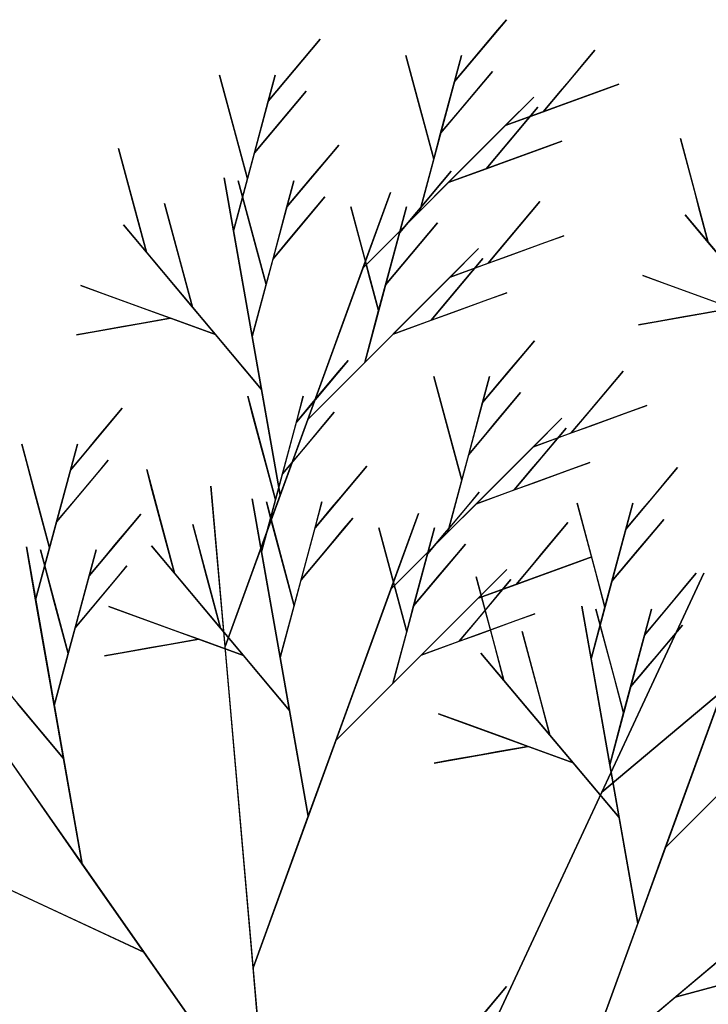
# Model space of a CAD drawing. Extents: x 0 to 1920, y 0 to 1440.
# Tile 18 of 19: x 1595 to 1639, y 1170 to 1233. Entities that reach past the tile are written whole.
import ezdxf

# ---------------------------------------------------------------- set-up
doc = ezdxf.new("R2010")
doc.units = 0
doc.layers.get('0').update_dxf_attribs({"linetype": 'CONTINUOUS'})

msp = doc.modelspace()

# ---------------------------------------------------------------- linework, layer by layer
at = {"color": 0}
for p, q in [((1626.494, 1233.293), (1623.19, 1229.356)), ((1625.943, 1232.637), (1626.494, 1233.293)), ((1624.842, 1231.324), (1625.943, 1232.637)), ((1614.613, 1232.041), (1611.309, 1228.105)), ((1614.062, 1231.385), (1614.613, 1232.041)), ((1612.961, 1230.073), (1614.062, 1231.385)), ((1620.383, 1229.908), (1620.087, 1231.011)), ((1620.087, 1231.011), (1621.86, 1224.392)), ((1623.634, 1231.011), (1620.974, 1221.083)), ((1623.19, 1229.356), (1623.634, 1231.011)), ((1624.291, 1230.668), (1624.842, 1231.324)), ((1632.142, 1231.349), (1628.839, 1227.413)), ((1631.591, 1230.693), (1632.142, 1231.349)), ((1623.19, 1229.356), (1624.291, 1230.668)), ((1630.49, 1229.381), (1631.591, 1230.693)), ((1608.501, 1228.656), (1608.206, 1229.759)), ((1608.206, 1229.759), (1609.979, 1223.141)), ((1611.753, 1229.759), (1609.093, 1219.832)), ((1611.309, 1228.105), (1611.753, 1229.759)), ((1612.41, 1229.417), (1612.961, 1230.073)), ((1620.974, 1227.701), (1620.383, 1229.908)), ((1625.607, 1229.984), (1622.304, 1226.047)), ((1625.056, 1229.327), (1625.607, 1229.984)), ((1611.309, 1228.105), (1612.41, 1229.417)), ((1622.304, 1226.047), (1623.19, 1229.356)), ((1623.955, 1228.015), (1625.056, 1229.327)), ((1633.668, 1229.17), (1626.424, 1226.534)), ((1629.94, 1228.725), (1630.49, 1229.381)), ((1632.46, 1228.731), (1633.668, 1229.17)), ((1609.093, 1226.45), (1608.501, 1228.656)), ((1613.726, 1228.732), (1610.423, 1224.796)), ((1613.175, 1228.076), (1613.726, 1228.732)), ((1628.839, 1227.413), (1629.94, 1228.725)), ((1630.046, 1227.852), (1632.46, 1228.731)), ((1610.423, 1224.796), (1611.309, 1228.105)), ((1612.074, 1226.764), (1613.175, 1228.076)), ((1628.241, 1228.351), (1617.34, 1217.449)), ((1623.405, 1227.359), (1623.955, 1228.015)), ((1626.424, 1226.534), (1628.241, 1228.351)), ((1628.839, 1227.413), (1630.046, 1227.852)), ((1621.269, 1226.598), (1620.974, 1227.701)), ((1622.304, 1226.047), (1623.405, 1227.359)), ((1628.508, 1227.715), (1625.205, 1223.779)), ((1626.424, 1226.534), (1628.839, 1227.413)), ((1627.958, 1227.059), (1628.508, 1227.715)), ((1611.524, 1226.108), (1612.074, 1226.764)), ((1621.86, 1224.392), (1621.269, 1226.598)), ((1622.791, 1222.9), (1626.424, 1226.534)), ((1626.857, 1225.747), (1627.958, 1227.059)), ((1609.388, 1225.347), (1609.093, 1226.45)), ((1610.423, 1224.796), (1611.524, 1226.108)), ((1621.86, 1224.392), (1622.304, 1226.047)), ((1609.979, 1223.141), (1609.388, 1225.347)), ((1615.802, 1225.294), (1612.499, 1221.357)), ((1615.252, 1224.638), (1615.802, 1225.294)), ((1630.034, 1225.536), (1622.791, 1222.9)), ((1626.306, 1225.091), (1626.857, 1225.747)), ((1628.827, 1225.097), (1630.034, 1225.536)), ((1637.894, 1224.607), (1637.598, 1225.71)), ((1637.598, 1225.71), (1639.372, 1219.091)), ((1602.059, 1223.974), (1601.763, 1225.077)), ((1601.763, 1225.077), (1603.537, 1218.458)), ((1609.979, 1223.141), (1610.423, 1224.796)), ((1614.151, 1223.325), (1615.252, 1224.638)), ((1625.205, 1223.779), (1626.306, 1225.091)), ((1626.412, 1224.218), (1628.827, 1225.097)), ((1620.974, 1221.083), (1621.86, 1224.392)), ((1625.205, 1223.779), (1626.412, 1224.218)), ((1638.485, 1222.4), (1637.894, 1224.607)), ((1602.65, 1221.767), (1602.059, 1223.974)), ((1622.978, 1223.635), (1619.675, 1219.698)), ((1622.428, 1222.979), (1622.978, 1223.635)), ((1622.791, 1222.9), (1625.205, 1223.779)), ((1609.093, 1219.832), (1608.498, 1223.206)), ((1608.498, 1223.206), (1612.067, 1202.962)), ((1609.093, 1219.832), (1609.979, 1223.141)), ((1609.691, 1221.909), (1609.396, 1223.012)), ((1609.396, 1223.012), (1611.169, 1216.393)), ((1612.942, 1223.012), (1610.282, 1213.084)), ((1612.499, 1221.357), (1612.942, 1223.012)), ((1613.6, 1222.669), (1614.151, 1223.325)), ((1620.974, 1221.083), (1622.791, 1222.9)), ((1621.327, 1221.666), (1622.428, 1222.979)), ((1619.098, 1222.278), (1608.552, 1193.304)), ((1612.499, 1221.357), (1613.6, 1222.669)), ((1617.34, 1217.449), (1619.098, 1222.278)), ((1638.78, 1221.297), (1638.485, 1222.4)), ((1602.946, 1220.664), (1602.65, 1221.767)), ((1604.995, 1220.474), (1604.7, 1221.577)), ((1604.7, 1221.577), (1606.473, 1214.959)), ((1610.282, 1219.702), (1609.691, 1221.909)), ((1614.916, 1221.984), (1611.612, 1218.048)), ((1614.365, 1221.328), (1614.916, 1221.984)), ((1620.776, 1221.01), (1621.327, 1221.666)), ((1628.627, 1221.691), (1625.324, 1217.755)), ((1628.076, 1221.035), (1628.627, 1221.691)), ((1611.612, 1218.048), (1612.499, 1221.357)), ((1613.264, 1220.016), (1614.365, 1221.328)), ((1616.867, 1220.25), (1616.572, 1221.353)), ((1616.572, 1221.353), (1618.345, 1214.734)), ((1617.34, 1217.449), (1620.974, 1221.083)), ((1620.119, 1221.353), (1617.458, 1211.425)), ((1619.675, 1219.698), (1620.119, 1221.353)), ((1619.675, 1219.698), (1620.776, 1221.01)), ((1626.975, 1219.723), (1628.076, 1221.035)), ((1639.372, 1219.091), (1638.78, 1221.297)), ((1603.537, 1218.458), (1602.946, 1220.664)), ((1605.586, 1218.268), (1604.995, 1220.474)), ((1617.458, 1218.044), (1616.867, 1220.25)), ((1622.092, 1220.326), (1618.788, 1216.389)), ((1621.541, 1219.669), (1622.092, 1220.326)), ((1639.372, 1219.091), (1637.904, 1220.841)), ((1637.904, 1220.841), (1646.712, 1210.343)), ((1603.537, 1218.458), (1602.069, 1220.208)), ((1602.069, 1220.208), (1610.877, 1209.71)), ((1610.282, 1213.084), (1609.093, 1219.832)), ((1610.578, 1218.599), (1610.282, 1219.702)), ((1612.713, 1219.36), (1613.264, 1220.016)), ((1618.788, 1216.389), (1619.675, 1219.698)), ((1620.44, 1218.357), (1621.541, 1219.669)), ((1626.425, 1219.067), (1626.975, 1219.723)), ((1611.612, 1218.048), (1612.713, 1219.36)), ((1630.153, 1219.512), (1622.909, 1216.876)), ((1625.324, 1217.755), (1626.425, 1219.067)), ((1626.531, 1218.194), (1628.945, 1219.073)), ((1628.945, 1219.073), (1630.153, 1219.512)), ((1642.308, 1215.592), (1639.372, 1219.091)), ((1606.473, 1214.959), (1603.537, 1218.458)), ((1611.169, 1216.393), (1610.578, 1218.599)), ((1624.726, 1218.693), (1613.825, 1207.791)), ((1619.89, 1217.701), (1620.44, 1218.357)), ((1622.909, 1216.876), (1624.726, 1218.693)), ((1605.882, 1217.165), (1605.586, 1218.268)), ((1611.169, 1216.393), (1611.612, 1218.048)), ((1617.754, 1216.94), (1617.458, 1218.044)), ((1624.993, 1218.057), (1621.69, 1214.121)), ((1622.909, 1216.876), (1625.324, 1217.755)), ((1624.442, 1217.401), (1624.993, 1218.057)), ((1625.324, 1217.755), (1626.531, 1218.194)), ((1606.473, 1214.959), (1605.882, 1217.165)), ((1613.825, 1207.791), (1617.34, 1217.449)), ((1618.788, 1216.389), (1619.89, 1217.701)), ((1623.341, 1216.089), (1624.442, 1217.401)), ((1618.345, 1214.734), (1617.754, 1216.94)), ((1619.275, 1213.242), (1622.909, 1216.876)), ((1636.622, 1216.446), (1635.191, 1216.967)), ((1635.191, 1216.967), (1643.776, 1213.842)), ((1600.787, 1215.813), (1599.356, 1216.334)), ((1599.356, 1216.334), (1607.941, 1213.209)), ((1610.282, 1213.084), (1611.169, 1216.393)), ((1618.345, 1214.734), (1618.788, 1216.389)), ((1626.519, 1215.878), (1619.275, 1213.242)), ((1622.791, 1215.433), (1623.341, 1216.089)), ((1625.312, 1215.439), (1626.519, 1215.878)), ((1639.483, 1215.405), (1636.622, 1216.446)), ((1603.649, 1214.772), (1600.787, 1215.813)), ((1621.69, 1214.121), (1622.791, 1215.433)), ((1622.897, 1214.56), (1625.312, 1215.439)), ((1605.079, 1214.251), (1603.649, 1214.772)), ((1607.941, 1213.209), (1606.473, 1214.959)), ((1617.458, 1211.425), (1618.345, 1214.734)), ((1634.916, 1213.826), (1640.914, 1214.884)), ((1640.914, 1214.884), (1638.915, 1214.531)), ((1599.081, 1213.193), (1605.079, 1214.251)), ((1605.079, 1214.251), (1603.08, 1213.898)), ((1607.941, 1213.209), (1605.079, 1214.251)), ((1619.275, 1213.242), (1621.69, 1214.121)), ((1621.69, 1214.121), (1622.897, 1214.56)), ((1635.916, 1214.003), (1634.916, 1213.826)), ((1637.915, 1214.355), (1635.916, 1214.003)), ((1638.915, 1214.531), (1637.915, 1214.355)), ((1600.081, 1213.37), (1599.081, 1213.193)), ((1602.08, 1213.722), (1600.081, 1213.37)), ((1603.08, 1213.898), (1602.08, 1213.722)), ((1668.006, 1213.757), (1632.577, 1184.028)), ((1610.877, 1209.71), (1607.941, 1213.209)), ((1610.877, 1209.71), (1610.282, 1213.084)), ((1617.458, 1211.425), (1619.275, 1213.242)), ((1628.285, 1212.815), (1624.982, 1208.879)), ((1627.735, 1212.159), (1628.285, 1212.815)), ((1626.634, 1210.847), (1627.735, 1212.159)), ((1616.404, 1211.564), (1613.101, 1207.627)), ((1613.825, 1207.791), (1617.458, 1211.425)), ((1615.854, 1210.908), (1616.404, 1211.564)), ((1614.752, 1209.596), (1615.854, 1210.908)), ((1626.083, 1210.191), (1626.634, 1210.847)), ((1633.934, 1210.872), (1630.63, 1206.935)), ((1633.383, 1210.216), (1633.934, 1210.872)), ((1622.174, 1209.43), (1621.878, 1210.533)), ((1621.878, 1210.533), (1623.652, 1203.915)), ((1625.425, 1210.533), (1622.765, 1200.606)), ((1624.982, 1208.879), (1625.425, 1210.533)), ((1624.982, 1208.879), (1626.083, 1210.191)), ((1632.282, 1208.904), (1633.383, 1210.216)), ((1612.067, 1202.962), (1610.877, 1209.71)), ((1614.202, 1208.94), (1614.752, 1209.596)), ((1610.293, 1208.179), (1609.997, 1209.282)), ((1609.997, 1209.282), (1611.771, 1202.664)), ((1613.544, 1209.282), (1610.884, 1199.355)), ((1613.101, 1207.627), (1613.544, 1209.282)), ((1613.101, 1207.627), (1614.202, 1208.94)), ((1622.765, 1207.224), (1622.174, 1209.43)), ((1627.398, 1209.506), (1624.095, 1205.57)), ((1626.848, 1208.85), (1627.398, 1209.506)), ((1601.994, 1208.506), (1598.691, 1204.569)), ((1601.444, 1207.849), (1601.994, 1208.506)), ((1624.095, 1205.57), (1624.982, 1208.879)), ((1625.747, 1207.538), (1626.848, 1208.85)), ((1635.459, 1208.693), (1628.216, 1206.056)), ((1631.731, 1208.247), (1632.282, 1208.904)), ((1634.252, 1208.253), (1635.459, 1208.693)), ((1600.343, 1206.537), (1601.444, 1207.849)), ((1610.884, 1205.973), (1610.293, 1208.179)), ((1612.067, 1202.962), (1613.825, 1207.791)), ((1615.517, 1208.255), (1612.214, 1204.318)), ((1614.967, 1207.599), (1615.517, 1208.255)), ((1630.033, 1207.873), (1619.131, 1196.972)), ((1628.216, 1206.056), (1630.033, 1207.873)), ((1630.63, 1206.935), (1631.731, 1208.247)), ((1631.838, 1207.375), (1634.252, 1208.253)), ((1612.214, 1204.318), (1613.101, 1207.627)), ((1613.866, 1206.287), (1614.967, 1207.599)), ((1623.061, 1206.121), (1622.765, 1207.224)), ((1625.196, 1206.882), (1625.747, 1207.538)), ((1630.3, 1207.238), (1626.997, 1203.301)), ((1629.749, 1206.582), (1630.3, 1207.238)), ((1630.63, 1206.935), (1631.838, 1207.375)), ((1599.792, 1205.881), (1600.343, 1206.537)), ((1624.095, 1205.57), (1625.196, 1206.882)), ((1628.216, 1206.056), (1630.63, 1206.935)), ((1628.648, 1205.27), (1629.749, 1206.582)), ((1595.883, 1205.121), (1595.588, 1206.224)), ((1595.588, 1206.224), (1597.361, 1199.605)), ((1599.135, 1206.224), (1596.474, 1196.296)), ((1598.691, 1204.569), (1599.135, 1206.224)), ((1598.691, 1204.569), (1599.792, 1205.881)), ((1611.18, 1204.87), (1610.884, 1205.973)), ((1613.315, 1205.63), (1613.866, 1206.287)), ((1623.652, 1203.915), (1623.061, 1206.121)), ((1624.582, 1202.423), (1628.216, 1206.056)), ((1601.108, 1205.196), (1597.805, 1201.26)), ((1600.557, 1204.54), (1601.108, 1205.196)), ((1612.214, 1204.318), (1613.315, 1205.63)), ((1623.652, 1203.915), (1624.095, 1205.57)), ((1628.098, 1204.614), (1628.648, 1205.27)), ((1596.474, 1202.914), (1595.883, 1205.121)), ((1597.805, 1201.26), (1598.691, 1204.569)), ((1599.456, 1203.228), (1600.557, 1204.54)), ((1603.851, 1203.496), (1603.555, 1204.599)), ((1603.555, 1204.599), (1605.328, 1197.981)), ((1611.771, 1202.664), (1611.18, 1204.87)), ((1617.594, 1204.816), (1614.291, 1200.88)), ((1617.043, 1204.16), (1617.594, 1204.816)), ((1631.826, 1205.059), (1624.582, 1202.423)), ((1626.997, 1203.301), (1628.098, 1204.614)), ((1628.204, 1203.741), (1630.618, 1204.62)), ((1630.618, 1204.62), (1631.826, 1205.059)), ((1637.417, 1204.73), (1634.113, 1200.793)), ((1636.866, 1204.074), (1637.417, 1204.73)), ((1611.771, 1202.664), (1612.214, 1204.318)), ((1615.942, 1202.848), (1617.043, 1204.16)), ((1622.765, 1200.606), (1623.652, 1203.915)), ((1635.765, 1202.762), (1636.866, 1204.074)), ((1604.442, 1201.29), (1603.851, 1203.496)), ((1608.552, 1193.304), (1607.656, 1203.543)), ((1607.656, 1203.543), (1613.031, 1142.111)), ((1624.582, 1202.423), (1626.997, 1203.301)), ((1626.997, 1203.301), (1628.204, 1203.741)), ((1596.77, 1201.811), (1596.474, 1202.914)), ((1598.906, 1202.572), (1599.456, 1203.228)), ((1608.552, 1193.304), (1612.067, 1202.962)), ((1610.884, 1199.355), (1610.289, 1202.728)), ((1610.289, 1202.728), (1613.859, 1182.485)), ((1610.884, 1199.355), (1611.771, 1202.664)), ((1615.392, 1202.192), (1615.942, 1202.848)), ((1624.77, 1203.157), (1621.467, 1199.221)), ((1624.219, 1202.501), (1624.77, 1203.157)), ((1635.214, 1202.106), (1635.765, 1202.762)), ((1597.805, 1201.26), (1598.906, 1202.572)), ((1611.483, 1201.431), (1611.187, 1202.534)), ((1611.187, 1202.534), (1612.961, 1195.916)), ((1614.734, 1202.534), (1612.074, 1192.607)), ((1614.291, 1200.88), (1614.734, 1202.534)), ((1614.291, 1200.88), (1615.392, 1202.192)), ((1622.765, 1200.606), (1624.582, 1202.423)), ((1623.118, 1201.189), (1624.219, 1202.501)), ((1631.305, 1201.345), (1631.01, 1202.448)), ((1631.01, 1202.448), (1632.783, 1195.83)), ((1634.557, 1202.448), (1631.897, 1192.52)), ((1634.113, 1200.793), (1634.557, 1202.448)), ((1634.113, 1200.793), (1635.214, 1202.106)), ((1597.361, 1199.605), (1596.77, 1201.811)), ((1603.184, 1201.758), (1599.881, 1197.821)), ((1602.634, 1201.102), (1603.184, 1201.758)), ((1620.889, 1201.801), (1610.343, 1172.827)), ((1612.074, 1199.225), (1611.483, 1201.431)), ((1616.707, 1201.507), (1613.404, 1197.571)), ((1616.157, 1200.851), (1616.707, 1201.507)), ((1619.131, 1196.972), (1620.889, 1201.801)), ((1636.53, 1201.421), (1633.227, 1197.484)), ((1635.979, 1200.765), (1636.53, 1201.421)), ((1597.361, 1199.605), (1597.805, 1201.26)), ((1601.533, 1199.79), (1602.634, 1201.102)), ((1604.737, 1200.187), (1604.442, 1201.29)), ((1606.787, 1199.997), (1606.491, 1201.1)), ((1606.491, 1201.1), (1608.265, 1194.482)), ((1613.404, 1197.571), (1614.291, 1200.88)), ((1615.056, 1199.539), (1616.157, 1200.851)), ((1618.659, 1199.772), (1618.363, 1200.875)), ((1618.363, 1200.875), (1620.137, 1194.257)), ((1621.91, 1200.875), (1619.25, 1190.948)), ((1621.467, 1199.221), (1621.91, 1200.875)), ((1622.568, 1200.533), (1623.118, 1201.189)), ((1630.418, 1201.214), (1627.115, 1197.277)), ((1629.868, 1200.558), (1630.418, 1201.214)), ((1631.897, 1199.139), (1631.305, 1201.345)), ((1633.227, 1197.484), (1634.113, 1200.793)), ((1634.878, 1199.452), (1635.979, 1200.765)), ((1605.328, 1197.981), (1604.737, 1200.187)), ((1619.131, 1196.972), (1622.765, 1200.606)), ((1621.467, 1199.221), (1622.568, 1200.533)), ((1628.767, 1199.246), (1629.868, 1200.558)), ((1596.474, 1196.296), (1595.88, 1199.67)), ((1595.88, 1199.67), (1599.449, 1179.427)), ((1596.474, 1196.296), (1597.361, 1199.605)), ((1600.982, 1199.133), (1601.533, 1199.79)), ((1605.328, 1197.981), (1603.86, 1199.731)), ((1603.86, 1199.731), (1612.669, 1189.233)), ((1607.378, 1197.791), (1606.787, 1199.997)), ((1614.505, 1198.883), (1615.056, 1199.539)), ((1619.25, 1197.566), (1618.659, 1199.772)), ((1623.883, 1199.848), (1620.58, 1195.912)), ((1623.333, 1199.192), (1623.883, 1199.848)), ((1597.073, 1198.373), (1596.778, 1199.476)), ((1596.778, 1199.476), (1598.551, 1192.857)), ((1600.324, 1199.476), (1597.664, 1189.548)), ((1599.881, 1197.821), (1600.324, 1199.476)), ((1599.881, 1197.821), (1600.982, 1199.133)), ((1612.074, 1192.607), (1610.884, 1199.355)), ((1612.369, 1198.122), (1612.074, 1199.225)), ((1613.404, 1197.571), (1614.505, 1198.883)), ((1620.58, 1195.912), (1621.467, 1199.221)), ((1622.232, 1197.88), (1623.333, 1199.192)), ((1631.944, 1199.035), (1624.701, 1196.398)), ((1628.216, 1198.589), (1628.767, 1199.246)), ((1630.737, 1198.595), (1631.944, 1199.035)), ((1632.192, 1198.036), (1631.897, 1199.139)), ((1634.328, 1198.796), (1634.878, 1199.452)), ((1597.664, 1196.167), (1597.073, 1198.373)), ((1602.298, 1198.449), (1598.994, 1194.512)), ((1601.747, 1197.793), (1602.298, 1198.449)), ((1627.115, 1197.277), (1628.216, 1198.589)), ((1628.322, 1197.717), (1630.737, 1198.595)), ((1633.227, 1197.484), (1634.328, 1198.796)), ((1598.994, 1194.512), (1599.881, 1197.821)), ((1639.092, 1198), (1600, 1114.167)), ((1600.646, 1196.48), (1601.747, 1197.793)), ((1608.265, 1194.482), (1605.328, 1197.981)), ((1607.673, 1196.688), (1607.378, 1197.791)), ((1612.961, 1195.916), (1612.369, 1198.122)), ((1626.517, 1198.215), (1615.616, 1187.314)), ((1621.681, 1197.224), (1622.232, 1197.88)), ((1624.863, 1196.662), (1624.567, 1197.765)), ((1624.567, 1197.765), (1626.341, 1191.147)), ((1624.701, 1196.398), (1626.517, 1198.215)), ((1627.115, 1197.277), (1628.322, 1197.717)), ((1632.783, 1195.83), (1632.192, 1198.036)), ((1632.577, 1184.028), (1639.092, 1198)), ((1638.606, 1197.982), (1635.303, 1194.046)), ((1638.056, 1197.326), (1638.606, 1197.982)), ((1612.961, 1195.916), (1613.404, 1197.571)), ((1619.546, 1196.463), (1619.25, 1197.566)), ((1620.58, 1195.912), (1621.681, 1197.224)), ((1626.785, 1197.58), (1623.481, 1193.644)), ((1624.701, 1196.398), (1627.115, 1197.277)), ((1626.234, 1196.924), (1626.785, 1197.58)), ((1632.783, 1195.83), (1633.227, 1197.484)), ((1636.955, 1196.014), (1638.056, 1197.326)), ((1589.451, 1196.672), (1598.259, 1186.174)), ((1600.095, 1195.824), (1600.646, 1196.48)), ((1608.265, 1194.482), (1607.673, 1196.688)), ((1615.616, 1187.314), (1619.131, 1196.972)), ((1620.137, 1194.257), (1619.546, 1196.463)), ((1621.067, 1192.765), (1624.701, 1196.398)), ((1625.454, 1194.456), (1624.863, 1196.662)), ((1625.133, 1195.612), (1626.234, 1196.924)), ((1587.659, 1196.265), (1611.239, 1162.588)), ((1597.664, 1189.548), (1596.474, 1196.296)), ((1597.96, 1195.064), (1597.664, 1196.167)), ((1598.994, 1194.512), (1600.095, 1195.824)), ((1602.579, 1195.336), (1601.148, 1195.857)), ((1601.148, 1195.857), (1609.733, 1192.732)), ((1612.074, 1192.607), (1612.961, 1195.916)), ((1620.137, 1194.257), (1620.58, 1195.912)), ((1631.897, 1192.52), (1631.302, 1195.894)), ((1631.302, 1195.894), (1634.871, 1175.651)), ((1631.897, 1192.52), (1632.783, 1195.83)), ((1636.404, 1195.358), (1636.955, 1196.014)), ((1605.44, 1194.294), (1602.579, 1195.336)), ((1628.31, 1195.401), (1621.067, 1192.765)), ((1624.582, 1194.956), (1625.133, 1195.612)), ((1627.103, 1194.962), (1628.31, 1195.401)), ((1632.495, 1194.597), (1632.2, 1195.7)), ((1632.2, 1195.7), (1633.973, 1189.082)), ((1635.747, 1195.7), (1633.086, 1185.773)), ((1635.303, 1194.046), (1635.747, 1195.7)), ((1635.303, 1194.046), (1636.404, 1195.358)), ((1598.551, 1192.857), (1597.96, 1195.064)), ((1598.551, 1192.857), (1598.994, 1194.512)), ((1609.733, 1192.732), (1608.265, 1194.482)), ((1623.481, 1193.644), (1624.582, 1194.956)), ((1624.689, 1194.083), (1627.103, 1194.962)), ((1641.902, 1194.967), (1631.356, 1165.993)), ((1633.086, 1192.391), (1632.495, 1194.597)), ((1637.72, 1194.673), (1634.416, 1190.736)), ((1637.169, 1194.017), (1637.72, 1194.673)), ((1606.871, 1193.774), (1605.44, 1194.294)), ((1619.25, 1190.948), (1620.137, 1194.257)), ((1623.481, 1193.644), (1624.689, 1194.083)), ((1625.75, 1193.353), (1625.454, 1194.456)), ((1627.799, 1193.163), (1627.504, 1194.266)), ((1627.504, 1194.266), (1629.277, 1187.648)), ((1632.577, 1184.028), (1644.387, 1193.938)), ((1634.416, 1190.736), (1635.303, 1194.046)), ((1636.068, 1192.705), (1637.169, 1194.017)), ((1600.873, 1192.716), (1606.871, 1193.774)), ((1603.872, 1193.245), (1601.873, 1192.892)), ((1604.872, 1193.421), (1603.872, 1193.245)), ((1606.871, 1193.774), (1604.872, 1193.421)), ((1609.733, 1192.732), (1606.871, 1193.774)), ((1610.343, 1172.827), (1608.552, 1193.304)), ((1621.067, 1192.765), (1623.481, 1193.644)), ((1626.341, 1191.147), (1625.75, 1193.353)), ((1597.664, 1189.548), (1598.551, 1192.857)), ((1601.873, 1192.892), (1600.873, 1192.716)), ((1612.669, 1189.233), (1609.733, 1192.732)), ((1612.669, 1189.233), (1612.074, 1192.607)), ((1619.25, 1190.948), (1621.067, 1192.765)), ((1626.341, 1191.147), (1624.873, 1192.896)), ((1624.873, 1192.896), (1633.681, 1182.399)), ((1628.39, 1190.957), (1627.799, 1193.163)), ((1635.518, 1192.049), (1636.068, 1192.705)), ((1633.086, 1185.773), (1631.897, 1192.52)), ((1633.382, 1191.288), (1633.086, 1192.391)), ((1634.416, 1190.736), (1635.518, 1192.049)), ((1647.53, 1191.381), (1636.629, 1180.48)), ((1615.616, 1187.314), (1619.25, 1190.948)), ((1629.277, 1187.648), (1626.341, 1191.147)), ((1628.686, 1189.854), (1628.39, 1190.957)), ((1633.973, 1189.082), (1633.382, 1191.288)), ((1633.973, 1189.082), (1634.416, 1190.736)), ((1599.449, 1179.427), (1591.589, 1190.652)), ((1636.629, 1180.48), (1640.144, 1190.138)), ((1598.259, 1186.174), (1595.323, 1189.674)), ((1598.259, 1186.174), (1597.664, 1189.548)), ((1629.277, 1187.648), (1628.686, 1189.854)), ((1613.859, 1182.485), (1612.669, 1189.233)), ((1623.591, 1188.502), (1622.16, 1189.023)), ((1622.16, 1189.023), (1630.745, 1185.898)), ((1633.086, 1185.773), (1633.973, 1189.082)), ((1626.453, 1187.46), (1623.591, 1188.502)), ((1630.745, 1185.898), (1629.277, 1187.648)), ((1613.859, 1182.485), (1615.616, 1187.314)), ((1621.886, 1185.882), (1627.884, 1186.94)), ((1627.884, 1186.94), (1625.884, 1186.587)), ((1627.884, 1186.94), (1626.453, 1187.46)), ((1630.745, 1185.898), (1627.884, 1186.94)), ((1624.885, 1186.411), (1622.885, 1186.058)), ((1625.884, 1186.587), (1624.885, 1186.411)), ((1599.449, 1179.427), (1598.259, 1186.174)), ((1654.976, 1185.812), (1619.546, 1156.083)), ((1622.885, 1186.058), (1621.886, 1185.882)), ((1633.681, 1182.399), (1630.745, 1185.898)), ((1633.681, 1182.399), (1633.086, 1185.773)), ((1578.54, 1185.397), (1603.379, 1173.814)), ((1619.546, 1156.083), (1632.577, 1184.028)), ((1636.629, 1180.48), (1640.263, 1184.114)), ((1610.343, 1172.827), (1613.859, 1182.485)), ((1634.871, 1175.651), (1633.681, 1182.399)), ((1637.261, 1170.948), (1649.071, 1180.858)), ((1634.871, 1175.651), (1636.629, 1180.48)), ((1603.379, 1173.814), (1599.449, 1179.427)), ((1603.379, 1173.814), (1595.099, 1177.675)), ((1659.598, 1176.933), (1637.261, 1170.948)), ((1631.356, 1165.993), (1634.871, 1175.651)), ((1611.239, 1162.588), (1603.379, 1173.814)), ((1611.239, 1162.588), (1610.343, 1172.827)), ((1637.261, 1170.948), (1644.707, 1172.943)), ((1626.494, 1171.626), (1623.19, 1167.689)), ((1625.943, 1170.97), (1626.494, 1171.626)), ((1624.842, 1169.658), (1625.943, 1170.97)), ((1631.356, 1165.993), (1637.261, 1170.948))]:
    msp.add_line(p, q, dxfattribs=at)

doc.saveas('drawing.dxf')
